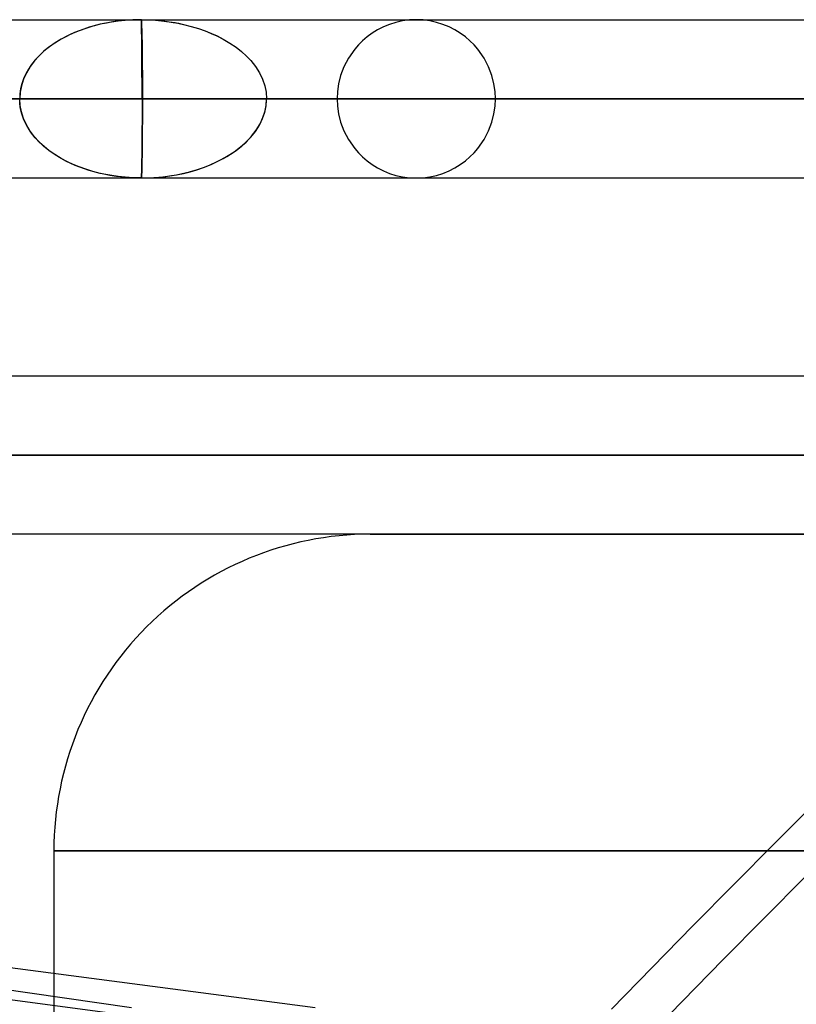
# Model space of a CAD drawing. Header units: millimetres. Extents: x -48 to 49.5, y -16 to 42.2.
# Tile 27 of 38: x -6.3 to -1.4, y 33.8 to 40. Entities that reach past the tile are written whole.
import ezdxf

# ---------------------------------------------------------------- set-up
doc = ezdxf.new("R2010")
doc.units = ezdxf.units.MM
doc.layers.add('MAIN-1', color=7, linetype='Continuous')
doc.layers.add('MAIN-2', color=7, linetype='Continuous')

msp = doc.modelspace()

# ---------------------------------------------------------------- linework, layer by layer
at = {"layer": 'MAIN-1'}
for p, q in [((-7.1998, 40.0093), (-5.3102, 40.0093)), ((-5.3102, 40.0093), (-3.2737, 40.0093)), ((-3.2737, 40.0093), (-1.1188, 40.0093)), ((-10.4762, 39.5093), (17.2762, 39.5093)), ((-7.1998, 39.0093), (-5.3102, 39.0093)), ((-5.3102, 39.0093), (-3.2737, 39.0093)), ((-3.2737, 39.0093), (-1.1188, 39.0093)), ((-16.0445, 37.7591), (23.9555, 37.7591))]:
    msp.add_line(p, q, dxfattribs=at)
at = {"layer": 'MAIN-2'}
for p, q in [((-5.6799, 39.9942), (-5.7161, 39.9878)), ((-5.6719, 39.9954), (-5.7125, 39.9883)), ((-5.6393, 40), (-5.6799, 39.9942)), ((-5.6294, 40.0012), (-5.6719, 39.9954)), ((-5.5942, 40.0048), (-5.6393, 40)), ((-5.585, 40.0056), (-5.6294, 40.0012)), ((-5.5446, 40.0081), (-5.5942, 40.0048)), ((-5.5387, 40.0083), (-5.585, 40.0056)), ((-5.4907, 40.0093), (-5.5446, 40.0081)), ((-5.4907, 40.0093), (-5.5387, 40.0083)), ((-5.4908, 40.0079), (-5.4907, 40.0093)), ((-5.4908, 40.0081), (-5.4907, 40.0093)), ((-5.4908, 40.005), (-5.4908, 40.0081)), ((-5.4908, 40.0045), (-5.4908, 40.0079)), ((-5.4907, 40.0004), (-5.4908, 40.005)), ((-5.4908, 39.9995), (-5.4908, 40.0045)), ((-5.4907, 39.9936), (-5.4908, 39.9995)), ((-5.4906, 40.0084), (-5.4907, 40.0093)), ((-5.4907, 40.0093), (-5.4906, 40.008)), ((-5.4907, 40.0093), (-5.4296, 40.0077)), ((-5.4907, 40.0093), (-5.4222, 40.0074)), ((-5.4907, 39.9948), (-5.4907, 40.0004)), ((-5.4906, 39.9888), (-5.4907, 39.9948)), ((-5.4907, 39.9876), (-5.4907, 39.9936)), ((-5.4906, 40.0058), (-5.4906, 40.0084)), ((-5.4906, 40.008), (-5.4906, 40.0045)), ((-5.4906, 40.0017), (-5.4906, 40.0058)), ((-5.4906, 40.0045), (-5.4906, 39.9989)), ((-5.4906, 39.9962), (-5.4906, 40.0017)), ((-5.4906, 39.9989), (-5.4905, 39.9916)), ((-5.4905, 39.9895), (-5.4906, 39.9962)), ((-5.4296, 40.0077), (-5.3757, 40.0038)), ((-5.4222, 40.0074), (-5.3641, 40.0027)), ((-5.3757, 40.0038), (-5.329, 39.9984)), ((-5.3641, 40.0027), (-5.3164, 39.9966)), ((-5.329, 39.9984), (-5.2896, 39.9924)), ((-5.3164, 39.9966), (-5.279, 39.9906)), ((-3.8405, 40.0018), (-3.8824, 39.9925)), ((-3.7975, 40.0074), (-3.8405, 40.0018)), ((-3.7541, 40.0093), (-3.7975, 40.0074)), ((-3.7108, 40.0074), (-3.7541, 40.0093)), ((-3.6678, 40.0018), (-3.7108, 40.0074)), ((-3.6259, 39.9925), (-3.6678, 40.0018)), ((-5.8845, 39.9398), (-5.9232, 39.9239)), ((-5.8855, 39.9393), (-5.9141, 39.9278)), ((-5.8549, 39.9504), (-5.8855, 39.9393)), ((-5.843, 39.9546), (-5.8845, 39.9398)), ((-5.8223, 39.961), (-5.8549, 39.9504)), ((-5.799, 39.9681), (-5.843, 39.9546)), ((-5.7877, 39.9709), (-5.8223, 39.961)), ((-5.7524, 39.98), (-5.799, 39.9681)), ((-5.7511, 39.9801), (-5.7877, 39.9709)), ((-5.7161, 39.9878), (-5.7524, 39.98)), ((-5.7125, 39.9883), (-5.7511, 39.9801)), ((-5.4906, 39.9821), (-5.4907, 39.9876)), ((-5.4905, 39.9828), (-5.4906, 39.9888)), ((-5.4906, 39.976), (-5.4906, 39.9821)), ((-5.4904, 39.9645), (-5.4906, 39.976)), ((-5.4905, 39.9916), (-5.4904, 39.9828)), ((-5.4904, 39.9818), (-5.4905, 39.9895)), ((-5.4904, 39.9761), (-5.4905, 39.9828)), ((-5.4904, 39.9828), (-5.4901, 39.9728)), ((-5.4902, 39.9733), (-5.4904, 39.9818)), ((-5.4903, 39.9647), (-5.4904, 39.9761)), ((-5.4902, 39.9518), (-5.4904, 39.9645)), ((-5.4902, 39.9522), (-5.4903, 39.9647)), ((-5.4899, 39.964), (-5.4902, 39.9733)), ((-5.49, 39.9386), (-5.4902, 39.9522)), ((-5.49, 39.9382), (-5.4902, 39.9518)), ((-5.4901, 39.9728), (-5.4898, 39.9617)), ((-5.4898, 39.9241), (-5.49, 39.9386)), ((-5.4898, 39.9237), (-5.49, 39.9382)), ((-5.4895, 39.9541), (-5.4899, 39.964)), ((-5.4898, 39.9617), (-5.4894, 39.9499)), ((-5.4892, 39.9438), (-5.4895, 39.9541)), ((-5.4894, 39.9499), (-5.489, 39.9375)), ((-5.4889, 39.9331), (-5.4892, 39.9438)), ((-5.489, 39.9375), (-5.4886, 39.9248)), ((-5.4885, 39.9222), (-5.4889, 39.9331)), ((-5.2896, 39.9924), (-5.2573, 39.9865)), ((-5.279, 39.9906), (-5.2517, 39.9854)), ((-5.2573, 39.9865), (-5.2251, 39.9796)), ((-5.2517, 39.9854), (-5.225, 39.9796)), ((-5.2251, 39.9796), (-5.1766, 39.9673)), ((-5.225, 39.9796), (-5.176, 39.9672)), ((-5.1766, 39.9673), (-5.1312, 39.9536)), ((-5.176, 39.9672), (-5.1304, 39.9534)), ((-5.1312, 39.9536), (-5.0889, 39.9388)), ((-5.1304, 39.9534), (-5.0881, 39.9385)), ((-5.0889, 39.9388), (-5.0497, 39.923)), ((-5.0881, 39.9385), (-5.0491, 39.9227)), ((-3.9984, 39.9455), (-4.0327, 39.9245)), ((-3.9617, 39.9641), (-3.9984, 39.9455)), ((-3.923, 39.9799), (-3.9617, 39.9641)), ((-3.8824, 39.9925), (-3.923, 39.9799)), ((-3.5853, 39.9799), (-3.6259, 39.9925)), ((-3.5466, 39.9641), (-3.5853, 39.9799)), ((-3.5099, 39.9455), (-3.5466, 39.9641)), ((-3.4756, 39.9245), (-3.5099, 39.9455)), ((-5.9982, 39.8865), (-6.0391, 39.8615)), ((-5.9978, 39.8868), (-6.0371, 39.8629)), ((-5.9594, 39.9071), (-5.9982, 39.8865)), ((-5.9653, 39.9041), (-5.9978, 39.8868)), ((-5.9406, 39.916), (-5.9653, 39.9041)), ((-5.9232, 39.9239), (-5.9594, 39.9071)), ((-5.9141, 39.9278), (-5.9406, 39.916)), ((-5.4896, 39.909), (-5.4898, 39.9241)), ((-5.4896, 39.9086), (-5.4898, 39.9237)), ((-5.4894, 39.8932), (-5.4896, 39.909)), ((-5.4894, 39.8931), (-5.4896, 39.9086)), ((-5.4892, 39.8739), (-5.4894, 39.8932)), ((-5.4892, 39.8738), (-5.4894, 39.8931)), ((-5.489, 39.8502), (-5.4892, 39.8739)), ((-5.4888, 39.85), (-5.4892, 39.8738)), ((-5.4886, 39.9248), (-5.4883, 39.9118)), ((-5.4883, 39.9113), (-5.4885, 39.9222)), ((-5.4883, 39.9118), (-5.4879, 39.8944)), ((-5.488, 39.8965), (-5.4883, 39.9113)), ((-5.4877, 39.877), (-5.488, 39.8965)), ((-5.4879, 39.8944), (-5.4876, 39.8714)), ((-5.4874, 39.8564), (-5.4877, 39.877)), ((-5.4876, 39.8714), (-5.4872, 39.8468)), ((-5.0497, 39.923), (-5.0136, 39.9066)), ((-5.0491, 39.9227), (-5.0134, 39.9065)), ((-5.0136, 39.9066), (-4.9741, 39.8863)), ((-5.0134, 39.9065), (-4.974, 39.8862)), ((-4.9741, 39.8863), (-4.9318, 39.8612)), ((-4.974, 39.8862), (-4.9315, 39.8611)), ((-4.0935, 39.8765), (-4.1198, 39.8503)), ((-4.0644, 39.9013), (-4.0935, 39.8765)), ((-4.0327, 39.9245), (-4.0644, 39.9013)), ((-3.4439, 39.9013), (-3.4756, 39.9245)), ((-3.4148, 39.8765), (-3.4439, 39.9013)), ((-3.3885, 39.8503), (-3.4148, 39.8765)), ((-6.1101, 39.8076), (-6.1403, 39.779)), ((-6.1061, 39.8115), (-6.1358, 39.7841)), ((-6.0764, 39.8351), (-6.1101, 39.8076)), ((-6.0733, 39.8378), (-6.1061, 39.8115)), ((-6.0391, 39.8615), (-6.0764, 39.8351)), ((-6.0371, 39.8629), (-6.0733, 39.8378)), ((-5.4889, 39.8253), (-5.489, 39.8502)), ((-5.4887, 39.7992), (-5.4889, 39.8253)), ((-5.4884, 39.825), (-5.4888, 39.85)), ((-5.488, 39.7988), (-5.4884, 39.825)), ((-5.4872, 39.8348), (-5.4874, 39.8564)), ((-5.4872, 39.8468), (-5.4868, 39.821)), ((-5.4869, 39.8123), (-5.4872, 39.8348)), ((-5.4867, 39.789), (-5.4869, 39.8123)), ((-5.4868, 39.821), (-5.4865, 39.794)), ((-4.9318, 39.8612), (-4.8932, 39.8349)), ((-4.9315, 39.8611), (-4.8929, 39.8347)), ((-4.8932, 39.8349), (-4.8583, 39.8075)), ((-4.8929, 39.8347), (-4.8581, 39.8073)), ((-4.8583, 39.8075), (-4.8272, 39.7793)), ((-4.8581, 39.8073), (-4.8271, 39.7792)), ((-4.1434, 39.8231), (-4.1825, 39.7671)), ((-4.1198, 39.8503), (-4.1434, 39.8231)), ((-3.3649, 39.8231), (-3.3885, 39.8503)), ((-3.3258, 39.7671), (-3.3649, 39.8231)), ((-6.1667, 39.7499), (-6.1943, 39.7134)), ((-6.1622, 39.7558), (-6.1855, 39.7267)), ((-6.1403, 39.779), (-6.1667, 39.7499)), ((-6.1358, 39.7841), (-6.1622, 39.7558)), ((-5.4886, 39.7722), (-5.4887, 39.7992)), ((-5.4884, 39.7444), (-5.4886, 39.7722)), ((-5.4876, 39.7717), (-5.488, 39.7988)), ((-5.4873, 39.7438), (-5.4876, 39.7717)), ((-5.4864, 39.765), (-5.4867, 39.789)), ((-5.4865, 39.794), (-5.4861, 39.766)), ((-5.4861, 39.7404), (-5.4864, 39.765)), ((-5.4861, 39.766), (-5.4858, 39.7371)), ((-4.8272, 39.7793), (-4.8, 39.7507)), ((-4.8271, 39.7792), (-4.8, 39.7507)), ((-4.8, 39.7507), (-4.7708, 39.7141)), ((-4.8, 39.7507), (-4.7708, 39.7141)), ((-4.1825, 39.7671), (-4.2117, 39.7108)), ((-3.2966, 39.7108), (-3.3258, 39.7671)), ((-6.2056, 39.6969), (-6.2225, 39.6665)), ((-6.1943, 39.7134), (-6.2182, 39.6739)), ((-6.1855, 39.7267), (-6.2056, 39.6969)), ((-5.4883, 39.7159), (-5.4884, 39.7444)), ((-5.488, 39.6869), (-5.4883, 39.7159)), ((-5.4878, 39.6575), (-5.488, 39.6869)), ((-5.487, 39.7153), (-5.4873, 39.7438)), ((-5.4868, 39.6863), (-5.487, 39.7153)), ((-5.4868, 39.6569), (-5.4868, 39.6863)), ((-5.4859, 39.7153), (-5.4861, 39.7404)), ((-5.4856, 39.6899), (-5.4859, 39.7153)), ((-5.4858, 39.7371), (-5.4856, 39.7076)), ((-5.4856, 39.7076), (-5.4853, 39.6775)), ((-5.4853, 39.6641), (-5.4856, 39.6899)), ((-4.7708, 39.7141), (-4.7455, 39.6743)), ((-4.7708, 39.7141), (-4.7455, 39.6742)), ((-4.2117, 39.7108), (-4.2321, 39.656)), ((-3.2762, 39.656), (-3.2966, 39.7108)), ((-6.2368, 39.6334), (-6.2501, 39.5922)), ((-6.2363, 39.6355), (-6.247, 39.6042)), ((-6.2182, 39.6739), (-6.2368, 39.6334)), ((-6.2225, 39.6665), (-6.2363, 39.6355)), ((-5.4875, 39.6279), (-5.4878, 39.6575)), ((-5.4873, 39.5981), (-5.4875, 39.6279)), ((-5.4867, 39.6273), (-5.4868, 39.6569)), ((-5.4868, 39.5977), (-5.4867, 39.6273)), ((-5.4853, 39.6775), (-5.4851, 39.6471)), ((-5.4851, 39.6381), (-5.4853, 39.6641)), ((-5.4851, 39.6471), (-5.4849, 39.6165)), ((-5.4849, 39.612), (-5.4851, 39.6381)), ((-4.7455, 39.6743), (-4.7259, 39.6336)), ((-4.7455, 39.6742), (-4.7258, 39.6335)), ((-4.7259, 39.6336), (-4.7118, 39.5923)), ((-4.7258, 39.6335), (-4.7118, 39.5922)), ((-4.2321, 39.656), (-4.2452, 39.6036)), ((-3.2631, 39.6036), (-3.2762, 39.656)), ((-6.2547, 39.5727), (-6.2592, 39.541)), ((-6.2501, 39.5922), (-6.2581, 39.5508)), ((-6.247, 39.6042), (-6.2547, 39.5727)), ((-5.4871, 39.5684), (-5.4873, 39.5981)), ((-5.4869, 39.5387), (-5.4871, 39.5684)), ((-5.4869, 39.5385), (-5.4868, 39.568)), ((-5.4868, 39.568), (-5.4868, 39.5977)), ((-5.4849, 39.6165), (-5.4848, 39.5858)), ((-5.4848, 39.5858), (-5.4849, 39.612)), ((-5.4848, 39.5749), (-5.4848, 39.5858)), ((-5.4848, 39.5858), (-5.4848, 39.5749)), ((-5.4848, 39.564), (-5.4848, 39.5749)), ((-5.4848, 39.5749), (-5.4848, 39.564)), ((-5.4847, 39.5531), (-5.4848, 39.564)), ((-5.4848, 39.564), (-5.4847, 39.5531)), ((-4.7118, 39.5923), (-4.7034, 39.5508)), ((-4.7118, 39.5922), (-4.7034, 39.5507)), ((-4.2452, 39.6036), (-4.2521, 39.5546)), ((-3.2562, 39.5546), (-3.2631, 39.6036)), ((17.2762, 39.5093), (-10.4762, 39.5093)), ((-9.9949, 39.5093), (-5.4869, 39.5093)), ((-9.9949, 39.5093), (-5.4869, 39.5093)), ((-9.7018, 39.5093), (-5.4847, 39.5093)), ((-5.4847, 39.5093), (-9.7018, 39.5093)), ((16.5018, 39.5093), (-9.7018, 39.5093)), ((-9.7018, 39.5093), (16.5018, 39.5093)), ((-6.2581, 39.5508), (-6.2607, 39.5093)), ((-6.2592, 39.541), (-6.2607, 39.5093)), ((-6.2581, 39.4678), (-6.2607, 39.5093)), ((-6.2592, 39.4775), (-6.2607, 39.5093)), ((-5.4869, 39.5093), (-5.4869, 39.5387)), ((-5.4869, 39.5093), (-5.4869, 39.5385)), ((-5.4869, 39.5093), (-5.4869, 39.4983)), ((-1.0037, 39.5093), (-5.4869, 39.5093)), ((-5.4869, 39.5093), (-1.0037, 39.5093)), ((-5.4869, 39.5093), (-5.4869, 39.4983)), ((-5.4869, 39.4983), (-5.4869, 39.4873)), ((-5.4869, 39.4983), (-5.4869, 39.4873)), ((-5.4847, 39.5421), (-5.4847, 39.5531)), ((-5.4847, 39.5531), (-5.4847, 39.5421)), ((-5.4847, 39.5312), (-5.4847, 39.5421)), ((-5.4847, 39.5421), (-5.4847, 39.5312)), ((-5.4847, 39.5202), (-5.4847, 39.5312)), ((-5.4847, 39.5312), (-5.4847, 39.5202)), ((-5.4847, 39.5093), (-5.4847, 39.5202)), ((-5.4847, 39.5202), (-5.4847, 39.5093)), ((12.2847, 39.5093), (-5.4847, 39.5093)), ((-5.4847, 39.5093), (3.4, 39.5093)), ((-5.4847, 39.4793), (-5.4847, 39.5093)), ((-5.4847, 39.5093), (-5.4847, 39.4793)), ((-4.7034, 39.5508), (-4.7006, 39.5093)), ((-4.7034, 39.5507), (-4.7006, 39.5093)), ((-4.7034, 39.4677), (-4.7006, 39.5093)), ((-4.7013, 39.4873), (-4.7008, 39.4983)), ((-4.7008, 39.4983), (-4.7006, 39.5093)), ((-0.0996, 39.5093), (-4.7006, 39.5093)), ((-4.7006, 39.5093), (-0.0996, 39.5093)), ((11.5006, 39.5093), (-4.7006, 39.5093)), ((-4.7006, 39.5093), (3.4, 39.5093)), ((-4.2521, 39.5546), (-4.2541, 39.5093)), ((-1.0037, 39.5093), (-4.2541, 39.5093)), ((-4.2541, 39.5093), (-4.2521, 39.4639)), ((-3.2541, 39.5093), (-3.2562, 39.5546)), ((-3.2562, 39.4639), (-3.2541, 39.5093)), ((-0.2069, 39.5093), (-3.2541, 39.5093)), ((-6.2547, 39.4459), (-6.2592, 39.4775)), ((-6.2501, 39.4264), (-6.2581, 39.4678)), ((-6.247, 39.4143), (-6.2547, 39.4459)), ((-5.4869, 39.4545), (-5.487, 39.4436)), ((-5.4869, 39.4545), (-5.487, 39.4436)), ((-5.487, 39.4436), (-5.487, 39.4327)), ((-5.487, 39.4436), (-5.487, 39.4327)), ((-5.4869, 39.4873), (-5.4869, 39.4764)), ((-5.4869, 39.4873), (-5.4869, 39.4764)), ((-5.4869, 39.4764), (-5.4869, 39.4654)), ((-5.4869, 39.4764), (-5.4869, 39.4654)), ((-5.4869, 39.4654), (-5.4869, 39.4545)), ((-5.4869, 39.4654), (-5.4869, 39.4545)), ((-5.4849, 39.4492), (-5.4851, 39.4191)), ((-5.4847, 39.4793), (-5.4849, 39.4492)), ((-5.4849, 39.419), (-5.4848, 39.4492)), ((-5.4848, 39.4492), (-5.4847, 39.4793)), ((-4.7118, 39.426), (-4.7034, 39.4677)), ((-4.71, 39.4327), (-4.7075, 39.4436)), ((-4.7075, 39.4436), (-4.7054, 39.4545)), ((-4.7054, 39.4545), (-4.7037, 39.4654)), ((-4.7037, 39.4654), (-4.7023, 39.4764)), ((-4.7023, 39.4764), (-4.7013, 39.4873)), ((-4.2521, 39.4639), (-4.2452, 39.4149)), ((-3.2631, 39.4149), (-3.2562, 39.4639)), ((-6.2369, 39.3854), (-6.2501, 39.4264)), ((-6.2363, 39.383), (-6.247, 39.4143)), ((-6.2184, 39.345), (-6.2369, 39.3854)), ((-6.2225, 39.3521), (-6.2363, 39.383)), ((-5.4873, 39.3814), (-5.4875, 39.3558)), ((-5.4871, 39.4071), (-5.4873, 39.3814)), ((-5.487, 39.4327), (-5.4871, 39.4071)), ((-5.487, 39.4327), (-5.4871, 39.4073)), ((-5.4871, 39.4073), (-5.4871, 39.3818)), ((-5.4871, 39.3818), (-5.4871, 39.3562)), ((-5.4853, 39.3891), (-5.4855, 39.3593)), ((-5.4851, 39.4191), (-5.4853, 39.3891)), ((-5.4852, 39.3591), (-5.485, 39.3889)), ((-5.485, 39.3889), (-5.4849, 39.419)), ((-4.7457, 39.3439), (-4.726, 39.3847)), ((-4.7414, 39.3518), (-4.7229, 39.3921)), ((-4.726, 39.3847), (-4.7118, 39.426)), ((-4.7229, 39.3921), (-4.71, 39.4327)), ((-4.2452, 39.4149), (-4.2321, 39.3626)), ((-3.2762, 39.3626), (-3.2631, 39.4149)), ((-6.2056, 39.3217), (-6.2225, 39.3521)), ((-6.1946, 39.3055), (-6.2184, 39.345)), ((-6.1856, 39.2919), (-6.2056, 39.3217)), ((-5.4877, 39.3302), (-5.488, 39.3049)), ((-5.4875, 39.3558), (-5.4877, 39.3302)), ((-5.4872, 39.3308), (-5.4873, 39.3055)), ((-5.4871, 39.3562), (-5.4872, 39.3308)), ((-5.4858, 39.3298), (-5.4861, 39.3008)), ((-5.4855, 39.3593), (-5.4858, 39.3298)), ((-5.4857, 39.3006), (-5.4854, 39.3296)), ((-5.4854, 39.3296), (-5.4852, 39.3591)), ((-4.7953, 39.2732), (-4.7655, 39.312)), ((-4.7711, 39.304), (-4.7457, 39.3439)), ((-4.7655, 39.312), (-4.7414, 39.3518)), ((-4.2321, 39.3626), (-4.2117, 39.3077)), ((-3.2966, 39.3077), (-3.2762, 39.3626)), ((-6.167, 39.269), (-6.1946, 39.3055)), ((-6.1623, 39.2628), (-6.1856, 39.2919)), ((-6.1406, 39.2398), (-6.167, 39.269)), ((-6.1359, 39.2345), (-6.1623, 39.2628)), ((-5.4885, 39.2553), (-5.4887, 39.2312)), ((-5.4882, 39.2799), (-5.4885, 39.2553)), ((-5.488, 39.3049), (-5.4882, 39.2799)), ((-5.4876, 39.2559), (-5.4878, 39.2318)), ((-5.4874, 39.2805), (-5.4876, 39.2559)), ((-5.4873, 39.3055), (-5.4874, 39.2805)), ((-5.4863, 39.2724), (-5.4866, 39.2448)), ((-5.4861, 39.3008), (-5.4863, 39.2724)), ((-5.4862, 39.2446), (-5.4859, 39.2722)), ((-5.4859, 39.2722), (-5.4857, 39.3006)), ((-4.83, 39.2365), (-4.7953, 39.2732)), ((-4.8275, 39.2389), (-4.8004, 39.2674)), ((-4.8004, 39.2674), (-4.7711, 39.304)), ((-4.2117, 39.3077), (-4.1825, 39.2514)), ((-4.1825, 39.2514), (-4.1434, 39.1954)), ((-3.3649, 39.1954), (-3.3258, 39.2514)), ((-3.3258, 39.2514), (-3.2966, 39.3077)), ((-6.1103, 39.2112), (-6.1406, 39.2398)), ((-6.1063, 39.2072), (-6.1359, 39.2345)), ((-6.0765, 39.1835), (-6.1103, 39.2112)), ((-6.0735, 39.1809), (-6.1063, 39.2072)), ((-5.489, 39.185), (-5.4892, 39.1631)), ((-5.4888, 39.2077), (-5.489, 39.185)), ((-5.4887, 39.2312), (-5.4888, 39.2077)), ((-5.4884, 39.1854), (-5.4888, 39.1634)), ((-5.4881, 39.2082), (-5.4884, 39.1854)), ((-5.4878, 39.2318), (-5.4881, 39.2082)), ((-5.487, 39.1923), (-5.4873, 39.1677)), ((-5.4872, 39.1676), (-5.4869, 39.1922)), ((-5.4868, 39.218), (-5.487, 39.1923)), ((-5.4869, 39.1922), (-5.4865, 39.2179)), ((-5.4866, 39.2448), (-5.4868, 39.218)), ((-5.4865, 39.2179), (-5.4862, 39.2446)), ((-4.9059, 39.1745), (-4.8652, 39.2053)), ((-4.8933, 39.1835), (-4.8586, 39.2108)), ((-4.8652, 39.2053), (-4.83, 39.2365)), ((-4.8586, 39.2108), (-4.8275, 39.2389)), ((-4.1434, 39.1954), (-4.1198, 39.1682)), ((-3.3885, 39.1682), (-3.3649, 39.1954)), ((-6.0392, 39.1571), (-6.0765, 39.1835)), ((-6.0374, 39.1558), (-6.0735, 39.1809)), ((-5.9982, 39.132), (-6.0392, 39.1571)), ((-5.998, 39.1319), (-6.0374, 39.1558)), ((-5.9595, 39.1115), (-5.9982, 39.132)), ((-5.9641, 39.1138), (-5.998, 39.1319)), ((-5.4892, 39.1424), (-5.4895, 39.1224)), ((-5.4893, 39.1422), (-5.4895, 39.1224)), ((-5.4892, 39.1631), (-5.4893, 39.1422)), ((-5.4888, 39.1634), (-5.4892, 39.1424)), ((-5.4882, 39.1089), (-5.4879, 39.125)), ((-5.4879, 39.125), (-5.4882, 39.109)), ((-5.4879, 39.125), (-5.4876, 39.1443)), ((-5.4876, 39.1443), (-5.4879, 39.125)), ((-5.4873, 39.1677), (-5.4876, 39.1443)), ((-5.4876, 39.1443), (-5.4872, 39.1676)), ((-5.0169, 39.1103), (-4.974, 39.1324)), ((-5.0031, 39.1171), (-4.9519, 39.145)), ((-4.974, 39.1324), (-4.9318, 39.1573)), ((-4.9519, 39.145), (-4.9059, 39.1745)), ((-4.9318, 39.1573), (-4.8933, 39.1835)), ((-4.1198, 39.1682), (-4.0935, 39.142)), ((-4.0935, 39.142), (-4.0644, 39.1172)), ((-3.4439, 39.1172), (-3.4148, 39.142)), ((-3.4148, 39.142), (-3.3885, 39.1682)), ((-5.9372, 39.1008), (-5.9641, 39.1138)), ((-5.9235, 39.0947), (-5.9595, 39.1115)), ((-5.9096, 39.0886), (-5.9372, 39.1008)), ((-5.8848, 39.0788), (-5.9235, 39.0947)), ((-5.8811, 39.0772), (-5.9096, 39.0886)), ((-5.8432, 39.064), (-5.8848, 39.0788)), ((-5.8517, 39.0666), (-5.8811, 39.0772)), ((-5.8217, 39.0569), (-5.8517, 39.0666)), ((-5.7989, 39.0504), (-5.8432, 39.064)), ((-5.4902, 39.0685), (-5.4903, 39.0572)), ((-5.49, 39.0806), (-5.4902, 39.0685)), ((-5.4899, 39.0932), (-5.49, 39.0806)), ((-5.4897, 39.1063), (-5.4899, 39.0932)), ((-5.4895, 39.1224), (-5.4897, 39.1063)), ((-5.4896, 39.1085), (-5.4897, 39.0993)), ((-5.4897, 39.0993), (-5.4896, 39.0897)), ((-5.4895, 39.1224), (-5.4896, 39.1085)), ((-5.4896, 39.0897), (-5.4896, 39.0798)), ((-5.4896, 39.0798), (-5.4895, 39.0699)), ((-5.4895, 39.0699), (-5.4894, 39.06)), ((-5.4893, 39.0533), (-5.4891, 39.0657)), ((-5.4891, 39.0657), (-5.4893, 39.0533)), ((-5.4891, 39.0657), (-5.4888, 39.0792)), ((-5.4888, 39.0792), (-5.4891, 39.0657)), ((-5.4885, 39.0937), (-5.4888, 39.0792)), ((-5.4888, 39.0792), (-5.4885, 39.0936)), ((-5.4882, 39.109), (-5.4885, 39.0937)), ((-5.4885, 39.0936), (-5.4882, 39.1089)), ((-5.1873, 39.0483), (-5.1375, 39.0629)), ((-5.1833, 39.0491), (-5.141, 39.0615)), ((-5.141, 39.0615), (-5.099, 39.0758)), ((-5.1375, 39.0629), (-5.0917, 39.0787)), ((-5.099, 39.0758), (-5.0576, 39.0921)), ((-5.0917, 39.0787), (-5.05, 39.0954)), ((-5.0576, 39.0921), (-5.0169, 39.1103)), ((-5.05, 39.0954), (-5.0031, 39.1171)), ((-4.0644, 39.1172), (-4.0327, 39.094)), ((-4.0327, 39.094), (-3.9984, 39.073)), ((-3.9984, 39.073), (-3.9617, 39.0544)), ((-3.5466, 39.0544), (-3.5099, 39.073)), ((-3.5099, 39.073), (-3.4756, 39.094)), ((-3.4756, 39.094), (-3.4439, 39.1172)), ((-5.7908, 39.048), (-5.8217, 39.0569)), ((-5.7519, 39.0384), (-5.7989, 39.0504)), ((-5.7614, 39.0404), (-5.7908, 39.048)), ((-5.7284, 39.0331), (-5.7614, 39.0404)), ((-5.7154, 39.0306), (-5.7519, 39.0384)), ((-5.6906, 39.026), (-5.7284, 39.0331)), ((-5.6791, 39.0242), (-5.7154, 39.0306)), ((-5.6479, 39.0196), (-5.6906, 39.026)), ((-5.6385, 39.0184), (-5.6791, 39.0242)), ((-5.6003, 39.0142), (-5.6479, 39.0196)), ((-5.5936, 39.0137), (-5.6385, 39.0184)), ((-5.5478, 39.0106), (-5.6003, 39.0142)), ((-5.5443, 39.0104), (-5.5936, 39.0137)), ((-5.4907, 39.0093), (-5.5478, 39.0106)), ((-5.4907, 39.0093), (-5.5443, 39.0104)), ((-5.4907, 39.0214), (-5.4908, 39.0167)), ((-5.4908, 39.0167), (-5.4908, 39.0129)), ((-5.4908, 39.0129), (-5.4908, 39.0102)), ((-5.4908, 39.0102), (-5.4907, 39.0093)), ((-5.4906, 39.0314), (-5.4907, 39.0264)), ((-5.4907, 39.0264), (-5.4907, 39.0214)), ((-5.4906, 39.0135), (-5.4907, 39.0104)), ((-5.4907, 39.0093), (-5.412, 39.0118)), ((-5.4907, 39.0104), (-5.4907, 39.0093)), ((-5.4907, 39.0093), (-5.4906, 39.0102)), ((-5.4906, 39.0102), (-5.4907, 39.0093)), ((-5.4907, 39.0093), (-5.4461, 39.0101)), ((-5.4905, 39.0371), (-5.4906, 39.0314)), ((-5.4903, 39.0185), (-5.4906, 39.0135)), ((-5.4906, 39.0102), (-5.4905, 39.0129)), ((-5.4905, 39.0129), (-5.4906, 39.0102)), ((-5.4904, 39.0466), (-5.4905, 39.0371)), ((-5.4905, 39.0129), (-5.4904, 39.017)), ((-5.4903, 39.0169), (-5.4905, 39.0129)), ((-5.4903, 39.0572), (-5.4904, 39.0466)), ((-5.4904, 39.017), (-5.4902, 39.0222)), ((-5.49, 39.0249), (-5.4903, 39.0185)), ((-5.4901, 39.0221), (-5.4903, 39.0169)), ((-5.4902, 39.0222), (-5.49, 39.0281)), ((-5.49, 39.0281), (-5.4901, 39.0221)), ((-5.49, 39.0281), (-5.4898, 39.0346)), ((-5.4898, 39.0346), (-5.49, 39.0281)), ((-5.4898, 39.0325), (-5.49, 39.0249)), ((-5.4898, 39.0346), (-5.4896, 39.0422)), ((-5.4896, 39.042), (-5.4898, 39.0346)), ((-5.4896, 39.0411), (-5.4898, 39.0325)), ((-5.4896, 39.0422), (-5.4893, 39.0533)), ((-5.4893, 39.0533), (-5.4896, 39.042)), ((-5.4895, 39.0503), (-5.4896, 39.0411)), ((-5.4894, 39.06), (-5.4895, 39.0503)), ((-5.4461, 39.0101), (-5.4013, 39.0127)), ((-5.412, 39.0118), (-5.349, 39.0176)), ((-5.4013, 39.0127), (-5.3567, 39.0168)), ((-5.3567, 39.0168), (-5.3125, 39.0226)), ((-5.349, 39.0176), (-5.3015, 39.0241)), ((-5.3125, 39.0226), (-5.2688, 39.0299)), ((-5.3015, 39.0241), (-5.2695, 39.0297)), ((-5.2695, 39.0297), (-5.2412, 39.0353)), ((-5.2688, 39.0299), (-5.2258, 39.0387)), ((-5.2412, 39.0353), (-5.1873, 39.0483)), ((-5.2258, 39.0387), (-5.1833, 39.0491)), ((-3.9617, 39.0544), (-3.923, 39.0386)), ((-3.923, 39.0386), (-3.8824, 39.026)), ((-3.8824, 39.026), (-3.8405, 39.0168)), ((-3.8405, 39.0168), (-3.7975, 39.0111)), ((-3.7975, 39.0111), (-3.7541, 39.0093)), ((-3.7541, 39.0093), (-3.7108, 39.0111)), ((-3.7108, 39.0111), (-3.6678, 39.0168)), ((-3.6678, 39.0168), (-3.6259, 39.026)), ((-3.6259, 39.026), (-3.5853, 39.0386)), ((-3.5853, 39.0386), (-3.5466, 39.0544)), ((27.4555, 37.2591), (-19.5445, 37.2591)), ((-19.5445, 37.2591), (24.4555, 37.2591)), ((27.4555, 36.7591), (-19.5445, 36.7591)), ((-4.0445, 36.7591), (3.9555, 36.7591)), ((-16.3048, 35.3283), (-5.5537, 33.7689)), ((-16.2395, 35.3283), (-4.3926, 33.7689)), ((-4.2711, 33.547), (-16.1923, 35.1162)), ((-1.4875, 34.8079), (-1.2275, 35.0685)), ((-1.7468, 34.5466), (-1.4875, 34.8079)), ((-6.0445, 34.7591), (3.9555, 34.7591)), ((-6.0445, 34.7591), (-6.0445, 28.0339)), ((3.9555, 34.7591), (-6.0445, 34.7591)), ((-1.2964, 34.5957), (-1.5557, 34.3344)), ((-2.0053, 34.2846), (-1.7468, 34.5466)), ((-1.5557, 34.3344), (-1.8141, 34.0725)), ((-2.2629, 34.0221), (-2.0053, 34.2846)), ((-1.8141, 34.0725), (-2.0718, 33.81)), ((-2.5197, 33.7591), (-2.2629, 34.0221)), ((-2.0718, 33.81), (-2.3286, 33.547))]:
    msp.add_line(p, q, dxfattribs=at)
msp.add_arc((-4.0445, 34.7591), 2, 89.99998, 180.00004, dxfattribs=at)

doc.saveas('drawing.dxf')
